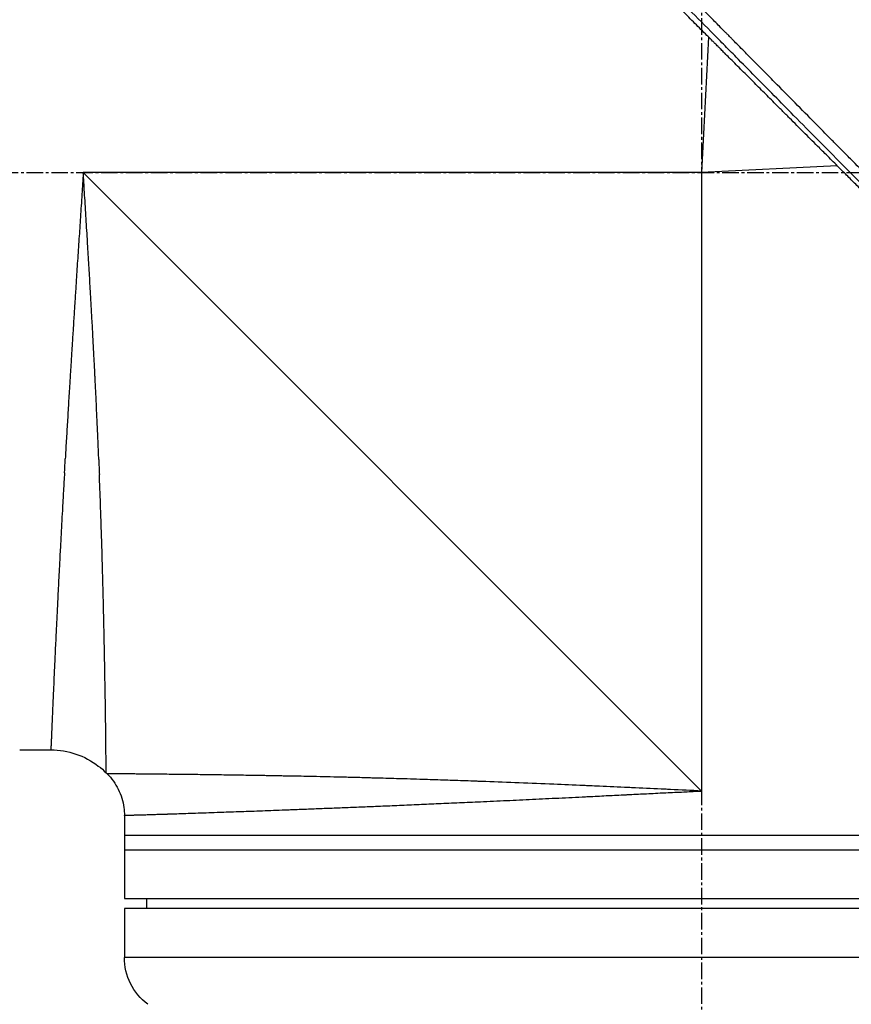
# Model space of a CAD drawing. Header units: millimetres. Extents: x 0 to 4378, y 0 to 2376.
# Tile 242 of 256: x 320 to 405, y 1151 to 1252. Entities that reach past the tile are written whole.
import ezdxf

# ---------------------------------------------------------------- set-up
doc = ezdxf.new("R2010")
doc.units = ezdxf.units.MM
doc.header["$LTSCALE"] = 0.2
doc.linetypes.add('CENTER2', pattern=[1.125, 0.75, -0.125, 0.125, -0.125])
doc.layers.add('02_Center Line', color=1, linetype='CENTER2')

# ---------------------------------------------------------------- blocks, each defined once
blk = doc.blocks.new('A$C078f5041')
for p, q in [((-149.1, 749.96), (-148.4, 736.1)), ((-162.26, 736.8), (-148.4, 736.1)), ((-148.4, 736.1), (-85.2, 736.1)), ((-148.4, 736.1), (-148.4, 672.9)), ((-85.2, 736.1), (-148.4, 672.9)), ((-78.7, 677.1), (-81.89, 677.1)), ((-87.64, 674.66), (-87.54, 674.76)), ((-89.4, 670.41), (-89.4, 661.9)), ((-89.4, 668.4), (-207.4, 668.4)), ((-89.4, 666.9), (-207.4, 666.9)), ((-89.4, 661.9), (-207.4, 661.9)), ((-91.7, 660.9), (-91.69, 661.9)), ((-207.4, 660.9), (-89.4, 660.9)), ((-89.4, 660.9), (-89.4, 655.9)), ((-207.4, 655.9), (-89.4, 655.9))]:
    blk.add_line(p, q)
blk.add_arc((-95.4, 655.9), 6, 306.8699, 0)
for centre, major_axis, ratio, start_param, end_param in [((-82.33, 734.11), (3.97, 60.42), 0.049183, 2.043484, 2.072103), ((-86.26, 735.97), (4, -58.93), 0.017963, 1.024583, 1.052762)]:
    blk.add_ellipse(centre, major_axis=major_axis, ratio=ratio, start_param=start_param, end_param=end_param)
for points, knots in [([(-190.37, 710.68), (-190.35, 710.69), (-190.21, 710.84), (-190.14, 710.91), (-190.08, 710.97), (-189.91, 711.14), (-189.8, 711.25), (-189.45, 711.6), (-189.22, 711.83), (-188.53, 712.52), (-188.06, 712.98), (-186.65, 714.39), (-185.7, 715.35), (-184.55, 716.49), (-184.37, 716.67), (-184.05, 716.99), (-183.91, 717.13), (-183.45, 717.59), (-183.12, 717.92), (-182.43, 718.62), (-182.05, 718.99), (-181.46, 719.59), (-181.24, 719.81), (-180.84, 720.21), (-180.66, 720.39), (-180.37, 720.67), (-180.26, 720.79), (-178.97, 722.08), (-177.77, 723.28), (-175.88, 725.18), (-175.19, 725.87), (-173.7, 727.37), (-172.9, 728.17), (-169.96, 731.12), (-167.79, 733.3), (-165.04, 736.07), (-164.46, 736.66), (-163.71, 737.41), (-163.54, 737.58), (-163.29, 737.83), (-163.21, 737.92), (-163.04, 738.09), (-162.96, 738.17), (-162.75, 738.38), (-162.64, 738.49), (-162.45, 738.69), (-162.36, 738.77), (-162.16, 738.98), (-162.03, 739.1), (-161.81, 739.33), (-161.71, 739.43), (-161.08, 740.07), (-160.55, 740.61), (-159.33, 741.84), (-158.64, 742.53), (-157.26, 743.94), (-156.56, 744.65), (-155.42, 745.8), (-154.97, 746.26), (-154.42, 746.81), (-154.32, 746.92), (-154.04, 747.2), (-153.85, 747.39), (-153.31, 747.93), (-152.96, 748.29), (-152.41, 748.85), (-152.21, 749.05), (-151.84, 749.42), (-151.67, 749.6), (-151.42, 749.85), (-151.35, 749.93), (-151.2, 750.08), (-151.14, 750.14), (-151, 750.28), (-150.92, 750.36), (-150.64, 750.64), (-150.43, 750.85), (-149.9, 751.39), (-149.57, 751.72), (-149.03, 752.27), (-148.81, 752.49), (-148.41, 752.89), (-148.24, 753.06), (-147.91, 753.4), (-147.75, 753.56), (-147.43, 753.88), (-147.27, 754.04), (-146.87, 754.45), (-146.64, 754.69), (-146.18, 755.15), (-145.96, 755.37), (-145.45, 755.88), (-145.17, 756.16), (-144.48, 756.86), (-144.07, 757.27), (-141.23, 760.14), (-138.82, 762.57), (-135.98, 765.42), (-135.52, 765.88), (-134.84, 766.57), (-134.62, 766.79), (-133.44, 767.98), (-132.48, 768.94), (-131.05, 770.37), (-130.58, 770.85), (-129.53, 771.91), (-128.96, 772.48), (-127.95, 773.49), (-127.51, 773.93), (-126.23, 775.21), (-125.4, 776.04), (-123.1, 778.35), (-121.65, 779.81), (-119.1, 782.35), (-117.99, 783.46), (-116.43, 785.03), (-115.94, 785.52), (-114.52, 786.93), (-113.63, 787.83), (-111.97, 789.48), (-111.2, 790.25), (-109.11, 792.34), (-107.89, 793.55), (-106.42, 795.03), (-106, 795.45), (-105.25, 796.19), (-104.93, 796.51), (-104.53, 796.91), (-104.41, 797.03), (-104.08, 797.36), (-103.91, 797.53), (-103.64, 797.79), (-103.57, 797.86), (-103.57, 797.86)], [-6.38032, -6.38032, -6.38032, -6.38032, -6.37821, -6.37821, -6.369846, -6.369846, -6.353117, -6.353117, -6.319657, -6.319657, -6.25276, -6.25276, -6.118821, -6.118821, -6.093562, -6.093562, -6.074245, -6.074245, -6.02934, -6.02934, -5.977241, -5.977241, -5.946683, -5.946683, -5.922148, -5.922148, -5.906985, -5.906985, -5.744468, -5.744468, -5.651851, -5.651851, -5.545767, -5.545767, -5.263109, -5.263109, -5.188236, -5.188236, -5.166424, -5.166424, -5.156096, -5.156096, -5.145051, -5.145051, -5.130591, -5.130591, -5.12026, -5.12026, -5.104932, -5.104932, -5.092289, -5.092289, -5.026821, -5.026821, -4.941899, -4.941899, -4.85599, -4.85599, -4.800726, -4.800726, -4.788117, -4.788117, -4.765241, -4.765241, -4.721287, -4.721287, -4.696404, -4.696404, -4.675122, -4.675122, -4.664727, -4.664727, -4.65667, -4.65667, -4.64693, -4.64693, -4.620997, -4.620997, -4.580201, -4.580201, -4.553194, -4.553194, -4.530725, -4.530725, -4.50998, -4.50998, -4.488898, -4.488898, -4.457903, -4.457903, -4.429176, -4.429176, -4.391259, -4.391259, -4.337563, -4.337563, -4.012989, -4.012989, -3.949041, -3.949041, -3.91815, -3.91815, -3.78308, -3.78308, -3.714321, -3.714321, -3.631782, -3.631782, -3.566461, -3.566461, -3.442027, -3.442027, -3.2143, -3.2143, -3.028646, -3.028646, -2.942037, -2.942037, -2.774506, -2.774506, -2.616657, -2.616657, -2.316725, -2.316725, -2.178502, -2.178502, -2.04381, -2.04381, -1.977504, -1.977504, -1.844402, -1.844402, -1.687943, -1.687943, -1.687943, -1.687943]), ([(-189.66, 709.98), (-189.62, 710.02), (-189.25, 710.38), (-188.43, 711.2), (-188.12, 711.51), (-187.18, 712.45), (-186.55, 713.08), (-184.65, 714.98), (-183.36, 716.26), (-181.16, 718.47), (-180.28, 719.36), (-178.19, 721.45), (-176.98, 722.65), (-169.92, 729.74), (-163.9, 735.79), (-159.52, 740.23), (-158.66, 741.09), (-157.15, 742.62), (-156.49, 743.29), (-155.18, 744.62), (-154.53, 745.27), (-153.23, 746.59), (-152.59, 747.24), (-151.51, 748.34), (-151.07, 748.78), (-150.43, 749.43), (-150.2, 749.66), (-149.12, 750.76), (-148.28, 751.61), (-146.6, 753.3), (-145.78, 754.13), (-144.44, 755.48), (-143.92, 756), (-141.37, 758.58), (-139.35, 760.61), (-136.45, 763.53), (-135.54, 764.45), (-134.2, 765.8), (-133.77, 766.23), (-132.48, 767.52), (-131.64, 768.37), (-129.99, 770.03), (-129.18, 770.83), (-121.77, 778.28), (-116.23, 783.82), (-110.65, 789.39), (-109.38, 790.66), (-107.41, 792.62), (-106.65, 793.38), (-105.73, 794.29), (-105.5, 794.53), (-104.5, 795.53), (-103.89, 796.14), (-103.08, 796.95), (-102.87, 797.16), (-102.87, 797.16)], [0.000001, 0.000001, 0.000001, 0.000001, 0.021324, 0.021324, 0.03421, 0.03421, 0.059972, 0.059972, 0.111336, 0.111336, 0.145179, 0.145179, 0.190053, 0.190053, 0.406282, 0.406282, 0.45854, 0.45854, 0.49858, 0.49858, 0.53836, 0.53836, 0.578257, 0.578257, 0.605242, 0.605242, 0.618018, 0.618018, 0.679184, 0.679184, 0.737422, 0.737422, 0.77473, 0.77473, 0.920763, 0.920763, 0.987368, 0.987368, 1.019116, 1.019116, 1.082341, 1.082341, 1.143319, 1.143319, 1.651214, 1.651214, 1.817992, 1.817992, 1.943145, 1.943145, 1.990049, 1.990049, 2.154423, 2.154423, 2.318904, 2.318904, 2.318904, 2.318904]), ([(-208.71, 690.36), (-208.71, 690.36), (-208.69, 690.38), (-208.64, 690.42), (-208.63, 690.44), (-208.58, 690.49), (-208.53, 690.53), (-208.44, 690.63), (-208.4, 690.67), (-208.29, 690.77), (-208.22, 690.84), (-208.08, 690.99), (-208, 691.07), (-207.79, 691.28), (-207.65, 691.42), (-207.44, 691.63), (-207.38, 691.69), (-207.17, 691.89), (-207.02, 692.04), (-206.76, 692.3), (-206.66, 692.4), (-206.43, 692.64), (-206.29, 692.77), (-206.01, 693.05), (-205.87, 693.2), (-205.69, 693.37), (-205.67, 693.4), (-205.47, 693.59), (-205.29, 693.77), (-204.94, 694.12), (-204.77, 694.29), (-204.37, 694.7), (-204.13, 694.94), (-203.73, 695.34), (-203.58, 695.49), (-203.08, 695.98), (-202.73, 696.33), (-202, 697.07), (-201.62, 697.45), (-201.05, 698.01), (-200.89, 698.18), (-200.12, 698.94), (-199.5, 699.56), (-198.45, 700.61), (-198.04, 701.03), (-197.12, 701.94), (-196.62, 702.45), (-195.58, 703.49), (-195.04, 704.02), (-194.4, 704.67), (-194.29, 704.77), (-193.5, 705.57), (-192.79, 706.27), (-191.56, 707.51), (-191.03, 708.04), (-189.81, 709.26), (-189.11, 709.96), (-187.8, 711.27), (-187.2, 711.87), (-186.19, 712.88), (-185.78, 713.28), (-185.11, 713.96), (-184.84, 714.23), (-184.22, 714.84), (-183.88, 715.19), (-183.19, 715.87), (-182.85, 716.22), (-182.19, 716.88), (-181.88, 717.18), (-181.53, 717.53), (-181.49, 717.57), (-181.1, 717.96), (-180.75, 718.31), (-179.86, 719.2), (-179.32, 719.74), (-178.61, 720.46), (-178.44, 720.63), (-177.55, 721.51), (-176.83, 722.23), (-175.39, 723.68), (-174.66, 724.41), (-173.19, 725.87), (-172.46, 726.61), (-170.98, 728.09), (-170.24, 728.83), (-168.74, 730.32), (-167.99, 731.07), (-166.49, 732.58), (-165.74, 733.32), (-164.68, 734.39), (-164.36, 734.71), (-163.73, 735.34), (-163.41, 735.66), (-162.97, 736.1), (-162.84, 736.22), (-162.53, 736.54), (-162.34, 736.73), (-161.96, 737.11), (-161.77, 737.3), (-161.39, 737.68), (-161.2, 737.87), (-160.84, 738.23), (-160.67, 738.39), (-160.48, 738.59), (-160.46, 738.61), (-160.2, 738.87), (-159.96, 739.11), (-159.48, 739.58), (-159.24, 739.82), (-158.76, 740.3), (-158.52, 740.54), (-158.23, 740.83), (-158.19, 740.88), (-157.89, 741.17), (-157.64, 741.42), (-157.14, 741.93), (-156.88, 742.18), (-156.36, 742.7), (-156.1, 742.97), (-155.63, 743.44), (-155.43, 743.63), (-155.05, 744.02), (-154.86, 744.2), (-154.48, 744.59), (-154.28, 744.78), (-153.9, 745.17), (-153.71, 745.36), (-153.34, 745.73), (-153.16, 745.91), (-152.79, 746.27), (-152.61, 746.46), (-152.41, 746.66), (-152.39, 746.67), (-152.18, 746.89), (-151.99, 747.08), (-151.6, 747.46), (-151.42, 747.65), (-151.07, 747.99), (-150.92, 748.15), (-150.73, 748.34), (-150.69, 748.38), (-150.54, 748.53), (-150.42, 748.65), (-150.23, 748.84), (-150.16, 748.91), (-149.97, 749.09), (-149.87, 749.2), (-149.68, 749.39), (-149.59, 749.47), (-149.38, 749.69), (-149.24, 749.83), (-149.05, 750.02), (-149, 750.07), (-148.74, 750.32), (-148.54, 750.53), (-148.13, 750.94), (-147.92, 751.15), (-147.51, 751.56), (-147.3, 751.77), (-146.95, 752.11), (-146.81, 752.25), (-145.86, 753.21), (-145.04, 754.03), (-143.54, 755.53), (-142.85, 756.21), (-141.59, 757.48), (-141, 758.06), (-140.26, 758.8), (-140.1, 758.96), (-139.29, 759.78), (-138.63, 760.43), (-137.9, 761.17), (-137.82, 761.25), (-137.21, 761.85), (-136.69, 762.37), (-135.96, 763.1), (-135.76, 763.31), (-135.07, 764), (-134.58, 764.49), (-133.86, 765.2), (-133.63, 765.44), (-132.6, 766.47), (-131.8, 767.26), (-130.4, 768.67), (-129.78, 769.29), (-128.55, 770.51), (-127.95, 771.12), (-126.76, 772.3), (-126.18, 772.89), (-125.43, 773.64), (-125.25, 773.82), (-124.13, 774.93), (-123.21, 775.86), (-121.92, 777.15), (-121.54, 777.53), (-120.33, 778.74), (-119.5, 779.56), (-118.28, 780.78), (-117.87, 781.19), (-116.93, 782.14), (-116.39, 782.68), (-115.35, 783.71), (-114.85, 784.21), (-114.25, 784.81), (-114.15, 784.92), (-113.3, 785.76), (-112.59, 786.48), (-111.58, 787.49), (-111.26, 787.81), (-110.56, 788.51), (-110.19, 788.88), (-109.47, 789.59), (-109.13, 789.93), (-108.61, 790.46), (-108.42, 790.65), (-108.02, 791.05), (-107.81, 791.26), (-107.42, 791.65), (-107.23, 791.83), (-106.84, 792.23), (-106.62, 792.45), (-106.28, 792.79), (-106.14, 792.93), (-105.83, 793.24), (-105.65, 793.41), (-105.35, 793.71), (-105.22, 793.84), (-104.94, 794.13), (-104.79, 794.28), (-104.54, 794.53), (-104.44, 794.63), (-104.19, 794.87), (-104.06, 795), (-103.87, 795.2), (-103.8, 795.27), (-103.64, 795.43), (-103.56, 795.51), (-103.41, 795.65), (-103.35, 795.71), (-103.2, 795.86), (-103.12, 795.94), (-103.06, 796.01), (-103.04, 796.02), (-102.98, 796.08), (-102.95, 796.11), (-102.95, 796.12), (-102.95, 796.12), (-102.95, 796.12)], [0, 0, 0, 0, 0.257354, 0.257354, 0.326237, 0.326237, 0.532709, 0.532709, 0.653072, 0.653072, 0.826383, 0.826383, 0.980612, 0.980612, 1.221018, 1.221018, 1.308472, 1.308472, 1.512953, 1.512953, 1.636992, 1.636992, 1.789146, 1.789146, 1.943102, 1.943102, 1.965845, 1.965845, 2.139379, 2.139379, 2.294197, 2.294197, 2.497442, 2.497442, 2.621999, 2.621999, 2.888446, 2.888446, 3.162424, 3.162424, 3.276803, 3.276803, 3.678252, 3.678252, 3.9315, 3.9315, 4.226971, 4.226971, 4.529662, 4.529662, 4.586048, 4.586048, 4.965901, 4.965901, 5.240486, 5.240486, 5.596576, 5.596576, 5.895461, 5.895461, 6.09193, 6.09193, 6.223224, 6.223224, 6.387068, 6.387068, 6.550917, 6.550917, 6.696146, 6.696146, 6.714688, 6.714688, 6.878445, 6.878445, 7.127882, 7.127882, 7.205393, 7.205393, 7.531923, 7.531923, 7.858453, 7.858453, 8.185149, 8.185149, 8.511845, 8.511845, 8.840084, 8.840084, 9.164788, 9.164788, 9.300716, 9.300716, 9.43764, 9.43764, 9.491568, 9.491568, 9.573784, 9.573784, 9.656087, 9.656087, 9.738273, 9.738273, 9.810512, 9.810512, 9.820176, 9.820176, 9.921487, 9.921487, 10.022047, 10.022047, 10.121234, 10.121234, 10.140813, 10.140813, 10.240775, 10.240775, 10.34206, 10.34206, 10.443345, 10.443345, 10.519125, 10.519125, 10.593519, 10.593519, 10.673571, 10.673571, 10.751664, 10.751664, 10.828971, 10.828971, 10.907781, 10.907781, 10.915165, 10.915165, 10.998748, 10.998748, 11.080195, 11.080195, 11.146615, 11.146615, 11.161943, 11.161943, 11.21211, 11.21211, 11.242651, 11.242651, 11.288319, 11.288319, 11.321832, 11.321832, 11.377745, 11.377745, 11.399138, 11.399138, 11.480179, 11.480179, 11.560404, 11.560404, 11.640086, 11.640086, 11.694297, 11.694297, 12.011124, 12.011124, 12.279997, 12.279997, 12.509628, 12.509628, 12.572827, 12.572827, 12.833111, 12.833111, 12.865725, 12.865725, 13.07529, 13.07529, 13.158686, 13.158686, 13.355513, 13.355513, 13.451637, 13.451637, 13.778619, 13.778619, 14.038498, 14.038498, 14.296261, 14.296261, 14.549067, 14.549067, 14.626299, 14.626299, 15.04137, 15.04137, 15.215105, 15.215105, 15.604069, 15.604069, 15.80398, 15.80398, 16.073193, 16.073193, 16.335419, 16.335419, 16.392609, 16.392609, 16.791079, 16.791079, 16.982171, 16.982171, 17.214497, 17.214497, 17.441103, 17.441103, 17.573214, 17.573214, 17.727887, 17.727887, 17.868871, 17.868871, 18.045189, 18.045189, 18.163993, 18.163993, 18.326743, 18.326743, 18.458589, 18.458589, 18.625722, 18.625722, 18.752843, 18.752843, 18.936687, 18.936687, 19.046733, 19.046733, 19.205689, 19.205689, 19.340689, 19.340689, 19.583635, 19.583635, 19.634122, 19.634122, 19.890387, 19.890387, 19.927065, 19.927065, 19.927065, 19.927065]), ([(-86.79, 706.78), (-86.76, 707.34), (-86.74, 707.91), (-86.71, 708.65), (-86.7, 708.82), (-86.67, 709.59), (-86.64, 710.19), (-86.59, 711.25), (-86.57, 711.71), (-86.55, 712.2), (-86.55, 712.23), (-86.54, 712.44), (-86.53, 712.63), (-86.51, 712.96), (-86.51, 713.09), (-86.47, 713.77), (-86.45, 714.33), (-86.41, 715.03), (-86.4, 715.18), (-86.37, 715.89), (-86.34, 716.45), (-86.3, 717.21), (-86.29, 717.4), (-86.25, 718.16), (-86.22, 718.73), (-86.18, 719.49), (-86.17, 719.68), (-86.13, 720.44), (-86.1, 721.02), (-86.05, 721.8), (-86.04, 722), (-86, 722.75), (-85.97, 723.3), (-85.93, 724.07), (-85.91, 724.29), (-85.86, 725.22), (-85.82, 725.93), (-85.77, 726.73), (-85.77, 726.81), (-85.72, 727.64), (-85.67, 728.38), (-85.63, 729.18), (-85.62, 729.23), (-85.57, 730.09), (-85.52, 730.9), (-85.42, 732.5), (-85.37, 733.31), (-85.28, 734.77), (-85.24, 735.44), (-85.2, 736.1)], [0.8399089, 0.8399089, 0.8399089, 0.8399089, 0.84997, 0.84997, 0.8529241, 0.8529241, 0.8634556, 0.8634556, 0.8713034, 0.8713034, 0.871785, 0.871785, 0.875, 0.875, 0.877259, 0.877259, 0.8865817, 0.8865817, 0.8889916, 0.8889916, 0.8983475, 0.8983475, 0.901406, 0.901406, 0.9107518, 0.9107518, 0.9137576, 0.9137576, 0.9230883, 0.9230883, 0.9263339, 0.9263339, 0.9351413, 0.9351413, 0.9386494, 0.9386494, 0.9500228, 0.9500228, 0.9513863, 0.9513863, 0.9631672, 0.9631672, 0.9641071, 0.9641071, 0.9768236, 0.9768236, 0.9895425, 0.9895425, 1, 1, 1, 1]), ([(-85.2, 736.1), (-85.15, 735.36), (-85.1, 734.63), (-85.01, 733.11), (-84.96, 732.33), (-84.86, 730.81), (-84.81, 730.07), (-84.71, 728.58), (-84.66, 727.83), (-84.56, 726.34), (-84.52, 725.59), (-84.46, 724.77), (-84.46, 724.69), (-84.42, 724.06), (-84.38, 723.51), (-84.33, 722.77), (-84.32, 722.58), (-84.27, 721.84), (-84.24, 721.29), (-84.19, 720.54), (-84.18, 720.34), (-84.13, 719.59), (-84.1, 719.05), (-84.05, 718.31), (-84.04, 718.1), (-83.99, 717.36), (-83.96, 716.83), (-83.91, 716.1), (-83.9, 715.9), (-83.85, 715.17), (-83.82, 714.64), (-83.78, 713.92), (-83.76, 713.73), (-83.75, 713.54), (-83.75, 713.54), (-83.71, 712.87), (-83.67, 712.22), (-83.6, 710.92), (-83.56, 710.27), (-83.48, 708.99), (-83.44, 708.36), (-83.39, 707.44), (-83.37, 707.14), (-83.36, 706.85)], [0, 0, 0, 0, 0.0120089, 0.0120089, 0.0246859, 0.0246859, 0.0368723, 0.0368723, 0.0491074, 0.0491074, 0.0614151, 0.0614151, 0.0627169, 0.0627169, 0.0718114, 0.0718114, 0.075039, 0.075039, 0.0840672, 0.0840672, 0.087536, 0.087536, 0.0965486, 0.0965486, 0.1000411, 0.1000411, 0.1090893, 0.1090893, 0.1125205, 0.1125205, 0.1216547, 0.1216547, 0.125, 0.125, 0.12503, 0.12503, 0.1366459, 0.1366459, 0.148287, 0.148287, 0.1599429, 0.1599429, 0.1654051, 0.1654051, 0.1654051, 0.1654051]), ([(-87.54, 674.76), (-87.54, 674.76), (-87.54, 674.76), (-87.54, 674.76), (-87.54, 674.76), (-87.54, 674.77), (-87.54, 674.78), (-87.54, 674.8), (-87.54, 674.82), (-87.54, 674.85), (-87.54, 674.87), (-87.54, 674.93), (-87.54, 674.96), (-87.54, 675.02), (-87.54, 675.04), (-87.54, 675.12), (-87.54, 675.2), (-87.54, 675.33), (-87.54, 675.38), (-87.54, 675.5), (-87.54, 675.57), (-87.53, 675.72), (-87.53, 675.79), (-87.53, 675.88), (-87.53, 675.89), (-87.53, 675.92), (-87.53, 675.93), (-87.53, 675.97), (-87.53, 675.98), (-87.53, 676.08), (-87.53, 676.17), (-87.53, 676.34), (-87.53, 676.43), (-87.52, 676.62), (-87.52, 676.71), (-87.52, 676.9), (-87.52, 676.99), (-87.52, 677.16), (-87.52, 677.23), (-87.51, 677.43), (-87.51, 677.56), (-87.51, 677.83), (-87.51, 677.97), (-87.51, 678.25), (-87.5, 678.4), (-87.5, 678.69), (-87.5, 678.84), (-87.5, 679.03), (-87.5, 679.06), (-87.49, 679.16), (-87.49, 679.23), (-87.49, 679.36), (-87.49, 679.43), (-87.49, 679.54), (-87.49, 679.6), (-87.49, 679.87), (-87.48, 680.09), (-87.48, 680.57), (-87.47, 680.83), (-87.47, 681.23), (-87.46, 681.38), (-87.46, 681.93), (-87.45, 682.34), (-87.44, 683.08), (-87.43, 683.39), (-87.42, 684.08), (-87.42, 684.45), (-87.41, 685.06), (-87.4, 685.29), (-87.39, 685.84), (-87.39, 686.17), (-87.37, 686.83), (-87.37, 687.16), (-87.35, 687.81), (-87.35, 688.14), (-87.34, 688.67), (-87.33, 688.87), (-87.32, 689.46), (-87.31, 689.85), (-87.29, 690.64), (-87.28, 691.03), (-87.27, 691.73), (-87.26, 692.03), (-87.25, 692.52), (-87.24, 692.72), (-87.24, 693.05), (-87.23, 693.18), (-87.22, 693.75), (-87.21, 694.2), (-87.18, 695.02), (-87.17, 695.4), (-87.15, 696.25), (-87.14, 696.72), (-87.11, 697.61), (-87.1, 698.01), (-87.07, 698.9), (-87.05, 699.39), (-87.02, 700.33), (-87.01, 700.79), (-86.99, 701.35), (-86.99, 701.44), (-86.97, 701.79), (-86.96, 702.03), (-86.95, 702.43), (-86.95, 702.57), (-86.92, 703.23), (-86.9, 703.75), (-86.87, 704.59), (-86.86, 704.92), (-86.85, 705.25)], [0.5002568, 0.5002568, 0.5002568, 0.5002568, 0.5003876, 0.5003876, 0.505614, 0.505614, 0.5109657, 0.5109657, 0.5159157, 0.5159157, 0.5218046, 0.5218046, 0.5282643, 0.5282643, 0.5314191, 0.5314191, 0.541786, 0.541786, 0.5469596, 0.5469596, 0.55408, 0.55408, 0.5603558, 0.5603558, 0.5612004, 0.5612004, 0.5625, 0.5625, 0.5637682, 0.5637682, 0.5700935, 0.5700935, 0.5760487, 0.5760487, 0.5818443, 0.5818443, 0.5874405, 0.5874405, 0.5911611, 0.5911611, 0.5982452, 0.5982452, 0.6049205, 0.6049205, 0.6115549, 0.6115549, 0.6181384, 0.6181384, 0.6194974, 0.6194974, 0.622357, 0.622357, 0.625, 0.625, 0.6270506, 0.6270506, 0.6357771, 0.6357771, 0.6449367, 0.6449367, 0.6500388, 0.6500388, 0.6634534, 0.6634534, 0.6731077, 0.6731077, 0.6838293, 0.6838293, 0.6901228, 0.6901228, 0.6988953, 0.6988953, 0.7074051, 0.7074051, 0.7156068, 0.7156068, 0.7204553, 0.7204553, 0.7298402, 0.7298402, 0.738926, 0.738926, 0.7456432, 0.7456432, 0.75, 0.75, 0.7528673, 0.7528673, 0.7624117, 0.7624117, 0.7702153, 0.7702153, 0.7799043, 0.7799043, 0.7878707, 0.7878707, 0.7973388, 0.7973388, 0.8060712, 0.8060712, 0.8078651, 0.8078651, 0.8125, 0.8125, 0.8152429, 0.8152429, 0.8247341, 0.8247341, 0.8307182, 0.8307182, 0.8307182, 0.8307182]), ([(-83.28, 705.42), (-83.24, 704.81), (-83.21, 704.21), (-83.17, 703.53), (-83.16, 703.46), (-83.13, 702.89), (-83.11, 702.41), (-83.05, 701.46), (-83.03, 700.99), (-82.98, 700.05), (-82.95, 699.59), (-82.9, 698.68), (-82.88, 698.23), (-82.84, 697.48), (-82.82, 697.18), (-82.79, 696.44), (-82.76, 696.01), (-82.72, 695.19), (-82.7, 694.8), (-82.68, 694.42), (-82.66, 693.91), (-82.63, 693.42), (-82.58, 692.44), (-82.56, 691.97), (-82.51, 691.03), (-82.49, 690.58), (-82.45, 689.69), (-82.43, 689.25), (-82.39, 688.45), (-82.37, 688.09), (-82.34, 687.52), (-82.33, 687.3), (-82.3, 686.56), (-82.28, 686.05), (-82.23, 685.06), (-82.21, 684.59), (-82.17, 683.69), (-82.15, 683.26), (-82.12, 682.62), (-82.11, 682.4), (-82.09, 681.99), (-82.09, 681.8), (-82.06, 681.32), (-82.05, 681.03), (-82.03, 680.49), (-82.02, 680.23), (-82, 679.74), (-81.99, 679.51), (-81.97, 679.08), (-81.96, 678.88), (-81.95, 678.54), (-81.94, 678.39), (-81.93, 678.11), (-81.92, 677.98), (-81.91, 677.75), (-81.91, 677.65), (-81.9, 677.47), (-81.9, 677.39), (-81.89, 677.27), (-81.89, 677.22), (-81.89, 677.14), (-81.89, 677.12), (-81.89, 677.1), (-81.89, 677.1), (-81.89, 677.1), (-81.89, 677.1), (-81.89, 677.1)], [0.174424, 0.174424, 0.174424, 0.174424, 0.1860309, 0.1860309, 0.1875366, 0.1875366, 0.1969881, 0.1969881, 0.2064292, 0.2064292, 0.2158672, 0.2158672, 0.2253071, 0.2253071, 0.2317619, 0.2317619, 0.2412468, 0.2412468, 0.25, 0.2500365, 0.2500365, 0.2616441, 0.2616441, 0.2732519, 0.2732519, 0.2848411, 0.2848411, 0.2963752, 0.2963752, 0.3063931, 0.3063931, 0.3125314, 0.3125314, 0.3278904, 0.3278904, 0.3432855, 0.3432855, 0.3587358, 0.3587358, 0.3673766, 0.3673766, 0.3750224, 0.3750224, 0.3878226, 0.3878226, 0.4006117, 0.4006117, 0.4133944, 0.4133944, 0.4261703, 0.4261703, 0.4375116, 0.4375116, 0.4490246, 0.4490246, 0.4605597, 0.4605597, 0.4720961, 0.4720961, 0.4836152, 0.4836152, 0.495087, 0.495087, 0.5, 0.5, 0.5001285, 0.5001285, 0.5001285, 0.5001285]), ([(-81.89, 677.1), (-82.75, 677.1), (-83.63, 676.96), (-85.27, 676.4), (-86.05, 675.98), (-87.02, 675.24), (-87.29, 675.01), (-87.54, 674.76)], [0, 0, 0, 0, 0.2592614, 0.2592614, 0.5193326, 0.5193326, 0.6259312, 0.6259312, 0.6259312, 0.6259312]), ([(-148.4, 672.9), (-147.34, 672.95), (-146.28, 673), (-145.02, 673.06), (-144.83, 673.07), (-143.64, 673.13), (-142.63, 673.18), (-141.38, 673.23), (-141.12, 673.24), (-139.9, 673.3), (-138.94, 673.34), (-137.63, 673.4), (-137.29, 673.42), (-136.74, 673.44), (-136.54, 673.45), (-135.31, 673.5), (-134.3, 673.55), (-132.1, 673.64), (-130.92, 673.69), (-128.6, 673.78), (-127.46, 673.82), (-126.08, 673.87), (-125.82, 673.88), (-125.49, 673.89), (-125.42, 673.9), (-125.16, 673.9), (-124.98, 673.91), (-124.1, 673.94), (-123.41, 673.97), (-122.38, 674), (-122.05, 674.01), (-121.01, 674.05), (-120.3, 674.07), (-119.16, 674.1), (-118.74, 674.12), (-117.58, 674.15), (-116.84, 674.17), (-115.77, 674.2), (-115.44, 674.21), (-115.02, 674.22), (-114.93, 674.22), (-114.66, 674.23), (-114.47, 674.24), (-113.74, 674.26), (-113.21, 674.27), (-112.15, 674.3), (-111.63, 674.31), (-111.01, 674.32), (-110.9, 674.32), (-110.33, 674.34), (-109.86, 674.35), (-108.93, 674.37), (-108.46, 674.38), (-107.65, 674.4), (-107.3, 674.4), (-106.58, 674.42), (-106.22, 674.42), (-105.78, 674.43), (-105.7, 674.43), (-105.46, 674.44), (-105.3, 674.44), (-104.72, 674.45), (-104.31, 674.46), (-103.69, 674.47), (-103.47, 674.47), (-102.85, 674.48), (-102.45, 674.49), (-101.73, 674.5), (-101.4, 674.51), (-100.71, 674.52), (-100.34, 674.52), (-99.7, 674.53), (-99.41, 674.54), (-98.8, 674.54), (-98.47, 674.55), (-98.1, 674.55), (-98.04, 674.55), (-97.89, 674.56), (-97.79, 674.56), (-97.33, 674.56), (-96.98, 674.57), (-96.43, 674.58), (-96.22, 674.58), (-95.67, 674.58), (-95.34, 674.59), (-94.75, 674.59), (-94.49, 674.6), (-93.9, 674.6), (-93.57, 674.61), (-93.05, 674.61), (-92.85, 674.61), (-92.58, 674.62), (-92.49, 674.62), (-92.39, 674.62), (-92.36, 674.62), (-92.28, 674.62), (-92.23, 674.62), (-92.02, 674.62), (-91.87, 674.62), (-91.57, 674.63), (-91.43, 674.63), (-91.17, 674.63), (-91.06, 674.63), (-90.83, 674.63), (-90.71, 674.63), (-90.5, 674.64), (-90.42, 674.64), (-90.21, 674.64), (-90.09, 674.64), (-89.86, 674.64), (-89.75, 674.64), (-89.52, 674.64), (-89.41, 674.64), (-89.23, 674.65), (-89.15, 674.65), (-89, 674.65), (-88.92, 674.65), (-88.84, 674.65), (-88.84, 674.65), (-88.82, 674.65), (-88.8, 674.65), (-88.7, 674.65), (-88.62, 674.65), (-88.46, 674.65), (-88.39, 674.65), (-88.3, 674.65), (-88.29, 674.65), (-88.19, 674.65), (-88.1, 674.65), (-87.98, 674.66), (-87.94, 674.66), (-87.86, 674.66), (-87.83, 674.66), (-87.77, 674.66), (-87.74, 674.66), (-87.71, 674.66), (-87.7, 674.66), (-87.68, 674.66), (-87.66, 674.66), (-87.65, 674.66), (-87.64, 674.66), (-87.64, 674.66), (-87.64, 674.66), (-87.64, 674.66), (-87.64, 674.66), (-87.64, 674.66)], [0, 0, 0, 0, 0.0168711, 0.0168711, 0.0199064, 0.0199064, 0.0358741, 0.0358741, 0.0399243, 0.0399243, 0.0553785, 0.0553785, 0.0608736, 0.0608736, 0.0642082, 0.0642082, 0.0806442, 0.0806442, 0.1001795, 0.1001795, 0.1193101, 0.1193101, 0.1237216, 0.1237216, 0.125, 0.125, 0.1280941, 0.1280941, 0.1401608, 0.1401608, 0.1459378, 0.1459378, 0.1585461, 0.1585461, 0.1661572, 0.1661572, 0.1796246, 0.1796246, 0.1858558, 0.1858558, 0.1875, 0.1875, 0.191055, 0.191055, 0.2012926, 0.2012926, 0.2116266, 0.2116266, 0.2136665, 0.2136665, 0.2231835, 0.2231835, 0.2328546, 0.2328546, 0.2403487, 0.2403487, 0.2483067, 0.2483067, 0.25, 0.25, 0.2536375, 0.2536375, 0.2629571, 0.2629571, 0.2679133, 0.2679133, 0.2774413, 0.2774413, 0.285379, 0.285379, 0.2946448, 0.2946448, 0.3020569, 0.3020569, 0.3110307, 0.3110307, 0.3125, 0.3125, 0.3154072, 0.3154072, 0.3255616, 0.3255616, 0.3319879, 0.3319879, 0.342536, 0.342536, 0.3514111, 0.3514111, 0.3631619, 0.3631619, 0.3707391, 0.3707391, 0.3740244, 0.3740244, 0.375, 0.375, 0.3773145, 0.3773145, 0.3836748, 0.3836748, 0.3900838, 0.3900838, 0.3952506, 0.3952506, 0.4011716, 0.4011716, 0.4055785, 0.4055785, 0.4121284, 0.4121284, 0.4188534, 0.4188534, 0.4259238, 0.4259238, 0.431292, 0.431292, 0.4371666, 0.4371666, 0.4375, 0.4375, 0.438797, 0.438797, 0.4455695, 0.4455695, 0.4532467, 0.4532467, 0.4543919, 0.4543919, 0.4647517, 0.4647517, 0.4711997, 0.4711997, 0.4779739, 0.4779739, 0.4841818, 0.4841818, 0.4878723, 0.4878723, 0.4936106, 0.4936106, 0.4992364, 0.4992364, 0.5, 0.5, 0.5004051, 0.5004051, 0.5004051, 0.5004051]), ([(-87.64, 674.66), (-88.1, 674.2), (-88.49, 673.66), (-89.07, 672.5), (-89.26, 671.86), (-89.38, 670.95), (-89.4, 670.68), (-89.4, 670.41)], [0, 0, 0, 0, 0.1944378, 0.1944378, 0.3894915, 0.3894915, 0.4694478, 0.4694478, 0.4694478, 0.4694478]), ([(-87.54, 674.76), (-87.54, 674.76), (-87.54, 674.76), (-87.54, 674.76)], [0.500255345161, 0.500255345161, 0.500255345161, 0.500255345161, 0.500256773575, 0.500256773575, 0.500256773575, 0.500256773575]), ([(-89.4, 670.41), (-89.4, 670.41), (-89.41, 670.42), (-89.46, 670.42), (-89.5, 670.42), (-89.6, 670.42), (-89.67, 670.42), (-89.82, 670.43), (-89.91, 670.43), (-90.11, 670.44), (-90.23, 670.44), (-90.41, 670.45), (-90.47, 670.45), (-90.67, 670.45), (-90.82, 670.46), (-91.15, 670.47), (-91.32, 670.47), (-91.64, 670.48), (-91.79, 670.49), (-92.07, 670.5), (-92.22, 670.5), (-92.52, 670.51), (-92.67, 670.52), (-92.98, 670.53), (-93.14, 670.53), (-93.47, 670.54), (-93.64, 670.55), (-93.84, 670.55), (-93.87, 670.56), (-93.89, 670.56), (-93.89, 670.56), (-93.89, 670.56), (-94.17, 670.57), (-94.45, 670.57), (-95.05, 670.59), (-95.36, 670.6), (-96, 670.63), (-96.33, 670.64), (-97.02, 670.66), (-97.38, 670.67), (-98.11, 670.7), (-98.48, 670.71), (-99.02, 670.73), (-99.17, 670.73), (-99.33, 670.74), (-99.33, 670.74), (-99.65, 670.75), (-99.97, 670.76), (-100.64, 670.78), (-100.98, 670.8), (-101.68, 670.82), (-102.04, 670.83), (-102.76, 670.86), (-103.13, 670.87), (-103.88, 670.9), (-104.26, 670.92), (-105.04, 670.94), (-105.43, 670.96), (-105.92, 670.98), (-106.01, 670.98), (-106.29, 670.99), (-106.48, 671), (-106.68, 671.01), (-106.68, 671.01), (-107.18, 671.03), (-107.7, 671.04), (-108.74, 671.09), (-109.27, 671.11), (-110.35, 671.15), (-110.9, 671.17), (-112.01, 671.21), (-112.57, 671.24), (-113.71, 671.28), (-114.29, 671.31), (-115.11, 671.34), (-115.35, 671.35), (-115.59, 671.36), (-115.59, 671.36), (-116.22, 671.39), (-116.86, 671.41), (-118.17, 671.47), (-118.84, 671.5), (-120.18, 671.56), (-120.85, 671.59), (-122.22, 671.65), (-122.93, 671.68), (-124.35, 671.74), (-125.06, 671.77), (-125.79, 671.81), (-125.79, 671.81), (-125.79, 671.81), (-126.67, 671.85), (-127.57, 671.89), (-129.35, 671.97), (-130.23, 672.01), (-132.01, 672.1), (-132.9, 672.14), (-134.7, 672.23), (-135.61, 672.27), (-136.63, 672.32), (-136.74, 672.33), (-137.44, 672.36), (-138.04, 672.39), (-138.7, 672.43), (-138.76, 672.43), (-139.42, 672.46), (-140.02, 672.49), (-140.68, 672.52), (-140.74, 672.53), (-141.41, 672.56), (-142.01, 672.59), (-142.67, 672.62), (-142.72, 672.62), (-143.39, 672.66), (-144, 672.69), (-144.65, 672.72), (-144.7, 672.72), (-145.36, 672.75), (-145.97, 672.78), (-146.62, 672.81), (-146.66, 672.82), (-147.27, 672.85), (-147.83, 672.87), (-148.4, 672.9)], [0.5000035, 0.5000035, 0.5000035, 0.5000035, 0.5113799, 0.5113799, 0.5228206, 0.5228206, 0.5343311, 0.5343311, 0.5458651, 0.5458651, 0.5574117, 0.5574117, 0.5625, 0.5625, 0.5740343, 0.5740343, 0.5855172, 0.5855172, 0.5937419, 0.5937419, 0.6015538, 0.6015538, 0.6090049, 0.6090049, 0.6164573, 0.6164573, 0.6239204, 0.6239204, 0.6249896, 0.6249896, 0.625, 0.625, 0.625, 0.6365646, 0.6365646, 0.6481685, 0.6481685, 0.6598005, 0.6598005, 0.6714306, 0.6714306, 0.6830353, 0.6830353, 0.6874857, 0.6874857, 0.6875, 0.6875, 0.6968291, 0.6968291, 0.7061495, 0.7061495, 0.7154652, 0.7154652, 0.7247816, 0.7247816, 0.7341014, 0.7341014, 0.7434318, 0.7434318, 0.7455918, 0.7455918, 0.7499833, 0.7499833, 0.75, 0.75, 0.7616004, 0.7616004, 0.7732108, 0.7732108, 0.7848046, 0.7848046, 0.796371, 0.796371, 0.8078764, 0.8078764, 0.8124833, 0.8124833, 0.8125, 0.8125, 0.8247534, 0.8247534, 0.8373116, 0.8373116, 0.8495747, 0.8495747, 0.8622804, 0.8622804, 0.8749861, 0.8749861, 0.875, 0.875, 0.875, 0.890625, 0.890625, 0.9056831, 0.9056831, 0.9207258, 0.9207258, 0.9356741, 0.9356741, 0.9375, 0.9375, 0.9472495, 0.9472495, 0.948246, 0.948246, 0.9580095, 0.9580095, 0.9589703, 0.9589703, 0.9687681, 0.9687681, 0.9696347, 0.9696347, 0.979486, 0.979486, 0.9802538, 0.9802538, 0.9901768, 0.9901768, 0.9907884, 0.9907884, 1, 1, 1, 1])]:
    blk.add_open_spline(points, degree=3, knots=knots)
at = {"layer": '02_Center Line', "ltscale": 11.288275}
for p, q in [((-148.4, 828.08), (-148.4, 79.57)), ((67.91, 736.1), (-222.91, 736.1))]:
    blk.add_line(p, q, dxfattribs=at)

msp = doc.modelspace()

# ---------------------------------------------------------------- block references
at = {"xscale": -1}
msp.add_blockref('A$C078f5041', (241.743, 499.915), dxfattribs=at)

doc.saveas('drawing.dxf')
